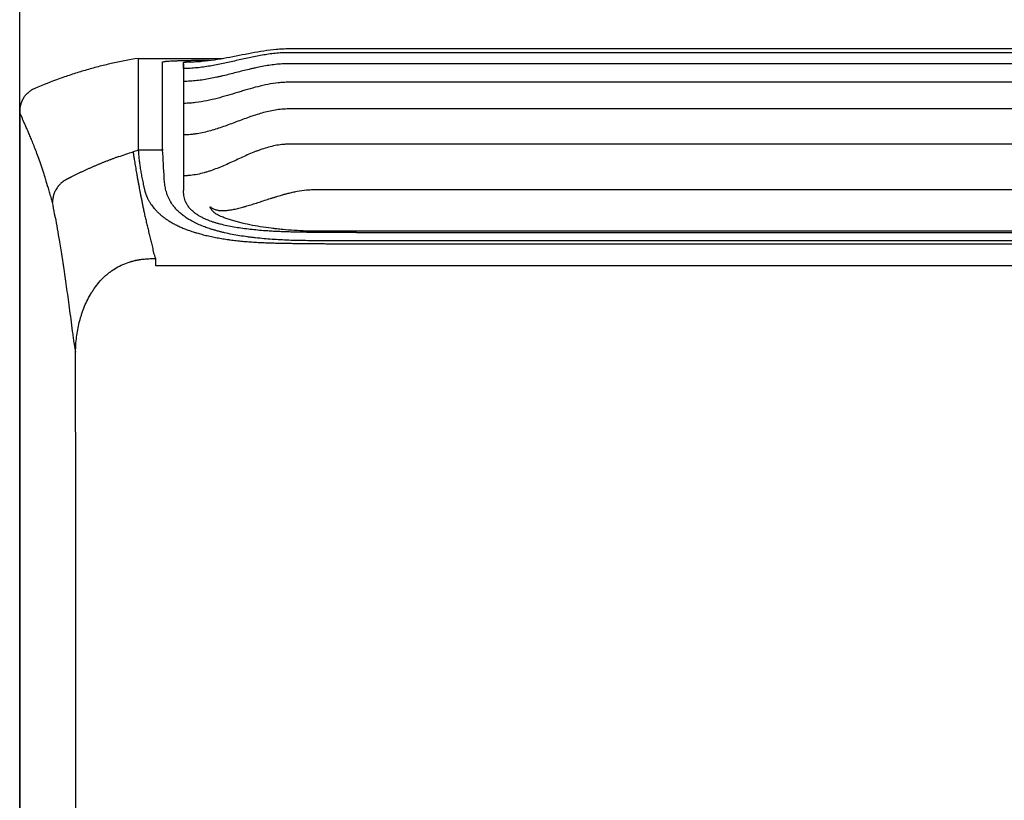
# Model space of a CAD drawing. Header units: inches. Extents: x 67073 to 287261, y -76160 to 48412.
# Tile 47 of 117: x 83776 to 83790, y -42158 to -42147. Entities that reach past the tile are written whole.
import ezdxf

# ---------------------------------------------------------------- set-up
doc = ezdxf.new("R2010")
doc.units = ezdxf.units.IN
doc.header["$MEASUREMENT"] = 0
doc.layers.add('DVM_INDOOR', color=7, linetype='Continuous')
doc.layers.add('DVM_USER', color=7, linetype='Continuous')

# ---------------------------------------------------------------- blocks, each defined once
blk = doc.blocks.new('RAC_ID_WM_AIRISE_WF_820x299x215_WF_F')
at = {"layer": 'DVM_INDOOR', "color": 0}
for p, q in [((-357.01, 0), (357.01, 0)), ((-386.68, -1.92), (-370.1, -1.92)), ((-386.68, -1.92), (-386.66, -20.02)), ((357.01, -0.8), (-357.06, -0.8)), ((-377.73, -3.01), (-377.73, -27.95)), ((357.01, -2.97), (-357.01, -2.97)), ((357.01, -6.63), (-357.01, -6.63)), ((357.01, -11.88), (-357.01, -11.88)), ((357.01, -18.82), (-357.01, -18.82)), ((-381.86, -20.02), (-384.29, -20.02)), ((-381.86, -19.77), (-381.86, -20.06)), ((-348.21, -27.72), (350.37, -27.72)), ((0, -36), (-353.63, -35.92)), ((353.22, -37.82), (-352.05, -37.82)), ((383.19, -42.79), (-383.2, -42.79)), ((-399.36, -57.89), (-398.99, -59.76))]:
    blk.add_line(p, q, dxfattribs=at)
for points, knots in [([(-386.68, -1.92), (-388.48, -2.21), (-390.23, -2.55), (-392.39, -3.04), (-392.83, -3.14), (-393.69, -3.35), (-394.12, -3.46), (-395.4, -3.79), (-396.25, -4.03), (-397.95, -4.53), (-398.79, -4.79), (-400.05, -5.19), (-400.46, -5.33), (-401.3, -5.62), (-401.71, -5.76), (-403.78, -6.51), (-405.4, -7.15), (-407.01, -7.83)], [0, 0, 0, 0, 0.25, 0.25, 0.3125, 0.3125, 0.375, 0.375, 0.5, 0.5, 0.625, 0.625, 0.6875, 0.6875, 0.75, 0.75, 1, 1, 1, 1]), ([(-357.06, -0.8), (-357.5, -0.8), (-357.94, -0.81), (-358.82, -0.86), (-359.25, -0.9), (-360.56, -1.03), (-361.42, -1.15), (-364, -1.59), (-365.7, -1.98), (-368.26, -2.56), (-369.11, -2.75), (-370.39, -3.03), (-370.81, -3.11), (-371.67, -3.28), (-372.1, -3.36), (-373.39, -3.58), (-374.25, -3.7), (-375.55, -3.83), (-375.98, -3.86), (-376.85, -3.91), (-377.29, -3.92), (-377.73, -3.92)], [0, 0, 0, 0, 0.0625, 0.0625, 0.125, 0.125, 0.25, 0.25, 0.5, 0.5, 0.625, 0.625, 0.6875, 0.6875, 0.75, 0.75, 0.875, 0.875, 0.9375, 0.9375, 1, 1, 1, 1]), ([(-376.61, -2.59), (-376.19, -2.59), (-375.78, -2.58), (-375.16, -2.55), (-374.95, -2.54), (-374.54, -2.51), (-374.33, -2.5), (-373.3, -2.41), (-372.49, -2.31), (-370.85, -2.06), (-370.04, -1.92), (-368.42, -1.62), (-367.61, -1.46), (-365.99, -1.14), (-365.19, -0.98), (-363.56, -0.67), (-362.75, -0.53), (-361.12, -0.29), (-360.31, -0.19), (-359.08, -0.08), (-358.67, -0.05), (-357.84, -0.01), (-357.43, 0), (-357.01, 0)], [0, 0, 0, 0, 0.0625, 0.0625, 0.09375, 0.09375, 0.125, 0.125, 0.25, 0.25, 0.375, 0.375, 0.5, 0.5, 0.625, 0.625, 0.75, 0.75, 0.875, 0.875, 0.9375, 0.9375, 1, 1, 1, 1]), ([(-381.86, -2.63), (-381.86, -2.62), (-381.84, -2.6), (-381.77, -2.58), (-381.72, -2.57), (-381.58, -2.54), (-381.5, -2.53), (-381.37, -2.51), (-381.33, -2.51), (-381.28, -2.5), (-381.25, -2.5), (-381.24, -2.5), (-381.16, -2.49), (-381.1, -2.49), (-380.89, -2.47), (-380.74, -2.46), (-380.4, -2.44), (-380.22, -2.43), (-379.92, -2.41), (-379.82, -2.41), (-379.66, -2.4), (-379.61, -2.4), (-379.49, -2.39), (-379.44, -2.39), (-379.15, -2.38), (-378.91, -2.37), (-378.41, -2.35), (-378.14, -2.35), (-377.59, -2.33), (-377.3, -2.33), (-376.93, -2.32), (-376.86, -2.32), (-376.74, -2.31), (-376.7, -2.31), (-376.63, -2.31), (-376.43, -2.31), (-376.24, -2.31), (-375.76, -2.3), (-375.44, -2.29), (-374.78, -2.29), (-374.45, -2.28), (-373.93, -2.28), (-373.76, -2.28), (-373.5, -2.27), (-373.41, -2.27), (-373.24, -2.27), (-373.15, -2.27), (-372.84, -2.27), (-372.63, -2.27), (-372.41, -2.27)], [0, 0, 0, 0, 0.068464, 0.068464, 0.136928, 0.136928, 0.205392, 0.205392, 0.222507, 0.231065, 0.231065, 0.239623, 0.239623, 0.273855, 0.273855, 0.342319, 0.342319, 0.410783, 0.410783, 0.445015, 0.445015, 0.462131, 0.462131, 0.479247, 0.479247, 0.547711, 0.547711, 0.616175, 0.616175, 0.684638, 0.684638, 0.701754, 0.701754, 0.710312, 0.710312, 0.71887, 0.753102, 0.753102, 0.821566, 0.821566, 0.89003, 0.89003, 0.924262, 0.924262, 0.941378, 0.941378, 0.958494, 0.958494, 1, 1, 1, 1]), ([(-381.86, -4.52), (-381.86, -4.31), (-381.86, -4.11), (-381.86, -3.74), (-381.86, -3.57), (-381.86, -3.26), (-381.86, -3.12), (-381.86, -2.86), (-381.86, -2.74), (-381.86, -2.63)], [0, 0, 0, 0, 0.25, 0.25, 0.5, 0.5, 0.75, 0.75, 1, 1, 1, 1]), ([(-377.73, -3.01), (-377.73, -3), (-377.73, -2.99), (-377.73, -2.97), (-377.73, -2.95), (-377.73, -2.93), (-377.73, -2.91), (-377.73, -2.89), (-377.73, -2.87), (-377.73, -2.86), (-377.73, -2.84), (-377.73, -2.83), (-377.73, -2.82), (-377.73, -2.81), (-377.73, -2.79), (-377.73, -2.77), (-377.73, -2.75), (-377.73, -2.74), (-377.73, -2.74), (-377.73, -2.73), (-377.73, -2.73), (-377.73, -2.73), (-377.73, -2.73), (-377.72, -2.72), (-377.72, -2.72), (-377.72, -2.72), (-377.71, -2.71), (-377.7, -2.71), (-377.67, -2.7), (-377.63, -2.69), (-377.57, -2.67), (-377.49, -2.66), (-377.43, -2.65), (-377.38, -2.65), (-377.35, -2.65), (-377.32, -2.64), (-377.29, -2.64), (-377.26, -2.64), (-377.23, -2.63), (-377.2, -2.63), (-377.17, -2.63), (-377.13, -2.63), (-377.1, -2.62), (-377.06, -2.62), (-377.02, -2.62), (-376.99, -2.61), (-376.95, -2.61), (-376.92, -2.61), (-376.91, -2.61)], [0, 0, 0, 0, 0.050243, 0.098523, 0.144839, 0.189192, 0.231581, 0.272006, 0.310468, 0.346966, 0.381501, 0.414072, 0.444679, 0.473322, 0.500002, 0.578216, 0.62501, 0.638641, 0.650008, 0.659383, 0.668758, 0.672184, 0.675772, 0.679523, 0.683436, 0.687512, 0.708306, 0.729133, 0.750012, 0.781269, 0.812473, 0.843692, 0.874994, 0.883321, 0.891643, 0.899963, 0.90828, 0.916597, 0.924914, 0.933234, 0.941556, 0.949883, 0.958215, 0.966553, 0.9749, 0.983256, 0.991622, 1, 1, 1, 1]), ([(-357.03, -2.97), (-357.47, -2.97), (-357.91, -2.99), (-358.79, -3.04), (-359.22, -3.08), (-360.53, -3.22), (-361.39, -3.36), (-362.68, -3.6), (-363.11, -3.69), (-363.75, -3.83), (-363.97, -3.88), (-364.4, -3.98), (-364.61, -4.03), (-365.68, -4.28), (-366.53, -4.5), (-368.23, -4.93), (-369.08, -5.15), (-370.15, -5.4), (-370.36, -5.45), (-370.79, -5.55), (-371, -5.6), (-371.65, -5.74), (-372.08, -5.83), (-373.37, -6.07), (-374.23, -6.21), (-375.53, -6.35), (-375.97, -6.39), (-376.63, -6.43), (-376.85, -6.44), (-377.18, -6.45), (-377.29, -6.45), (-377.51, -6.46), (-377.62, -6.46), (-377.73, -6.46)], [0, 0, 0, 0, 0.0625, 0.0625, 0.125, 0.125, 0.25, 0.25, 0.3125, 0.3125, 0.34375, 0.34375, 0.375, 0.375, 0.5, 0.5, 0.625, 0.625, 0.65625, 0.65625, 0.6875, 0.6875, 0.75, 0.75, 0.875, 0.875, 0.9375, 0.9375, 0.96875, 0.96875, 0.984375, 0.984375, 1, 1, 1, 1]), ([(-376.87, -2.61), (-376.86, -2.61), (-376.85, -2.61), (-376.83, -2.61), (-376.79, -2.6), (-376.72, -2.6), (-376.65, -2.6), (-376.61, -2.59)], [0, 0, 0, 0, 0.125, 0.125, 0.25, 0.5, 1, 1, 1, 1]), ([(-381.86, -19.77), (-381.86, -18.78), (-381.86, -17.35), (-381.86, -15.81), (-381.86, -15.18), (-381.86, -14.76), (-381.86, -14.55), (-381.86, -13.53), (-381.86, -12.38), (-381.86, -11.15), (-381.86, -10.65), (-381.86, -10.33), (-381.86, -10.16), (-381.86, -8.74), (-381.86, -7.65), (-381.86, -6.62), (-381.86, -6.51), (-381.86, -6.29), (-381.86, -5.98), (-381.86, -5.3), (-381.86, -4.81), (-381.86, -4.53)], [0, 0, 0, 0, 0.125, 0.1875, 0.21875, 0.21875, 0.25, 0.25, 0.375, 0.4375, 0.46875, 0.46875, 0.5, 0.5, 0.75, 0.75, 0.78125, 0.78125, 0.8125, 0.875, 1, 1, 1, 1]), ([(-357.01, -6.63), (-357.01, -6.63), (-357.02, -6.63), (-357.02, -6.63), (-357.03, -6.63), (-357.05, -6.63), (-357.09, -6.63), (-357.16, -6.63), (-357.32, -6.63), (-357.62, -6.63), (-357.88, -6.65), (-358.4, -6.68), (-358.75, -6.7), (-359.77, -6.81), (-360.45, -6.92), (-361.8, -7.18), (-362.48, -7.33), (-363.81, -7.66), (-364.48, -7.85), (-365.48, -8.14), (-365.81, -8.24), (-366.47, -8.44), (-366.8, -8.54), (-367.79, -8.84), (-368.45, -9.04), (-369.78, -9.43), (-370.45, -9.62), (-371.79, -9.97), (-372.46, -10.13), (-373.14, -10.27)], [0, 0, 0, 0, 0.000488, 0.000488, 0.000977, 0.001953, 0.003906, 0.007812, 0.015625, 0.03125, 0.0625, 0.0625, 0.125, 0.125, 0.25, 0.25, 0.375, 0.375, 0.5, 0.5, 0.5625, 0.5625, 0.625, 0.625, 0.75, 0.75, 0.875, 0.875, 1, 1, 1, 1]), ([(-409.15, -9.57), (-409.16, -9.58), (-409.17, -9.59), (-409.19, -9.62), (-409.21, -9.65), (-409.23, -9.68), (-409.24, -9.7), (-409.26, -9.73), (-409.28, -9.76), (-409.29, -9.79), (-409.31, -9.81), (-409.33, -9.84), (-409.34, -9.87), (-409.36, -9.9), (-409.38, -9.93), (-409.39, -9.96), (-409.41, -9.99), (-409.42, -10.02), (-409.44, -10.05), (-409.45, -10.08), (-409.47, -10.1), (-409.48, -10.13), (-409.5, -10.16), (-409.51, -10.2), (-409.53, -10.23), (-409.54, -10.26), (-409.55, -10.29), (-409.57, -10.32), (-409.58, -10.35), (-409.6, -10.38), (-409.61, -10.41), (-409.62, -10.44), (-409.63, -10.47), (-409.65, -10.5), (-409.66, -10.54), (-409.67, -10.57), (-409.68, -10.6), (-409.7, -10.63), (-409.71, -10.67), (-409.72, -10.7), (-409.73, -10.73), (-409.74, -10.76), (-409.75, -10.8), (-409.76, -10.83), (-409.77, -10.86), (-409.78, -10.89), (-409.79, -10.93), (-409.8, -10.96), (-409.81, -11), (-409.82, -11.03), (-409.83, -11.06), (-409.84, -11.1), (-409.85, -11.13), (-409.86, -11.17), (-409.87, -11.2), (-409.87, -11.23), (-409.88, -11.27), (-409.89, -11.3), (-409.9, -11.34), (-409.9, -11.37), (-409.91, -11.41), (-409.92, -11.44), (-409.92, -11.48), (-409.93, -11.51), (-409.94, -11.55), (-409.94, -11.58), (-409.95, -11.62), (-409.95, -11.66), (-409.96, -11.69), (-409.96, -11.73), (-409.97, -11.76), (-409.97, -11.8), (-409.97, -11.84), (-409.98, -11.87), (-409.98, -11.91), (-409.98, -11.94), (-409.99, -11.98), (-409.99, -12.02), (-409.99, -12.05), (-409.99, -12.09), (-410, -12.13), (-410, -12.16), (-410, -12.2), (-410, -12.24), (-410, -12.27), (-410, -12.31), (-410, -12.34), (-410, -12.35)], [0, 0, 0, 0, 0.010934, 0.021887, 0.032861, 0.043854, 0.054867, 0.065899, 0.076952, 0.088024, 0.099116, 0.110228, 0.12136, 0.132511, 0.143682, 0.154873, 0.166084, 0.177315, 0.188565, 0.199835, 0.211125, 0.222435, 0.233764, 0.245114, 0.256483, 0.267872, 0.27928, 0.290709, 0.302157, 0.313625, 0.325113, 0.33662, 0.348148, 0.359695, 0.371262, 0.382848, 0.394455, 0.406081, 0.417727, 0.429393, 0.441079, 0.452784, 0.464509, 0.476254, 0.488019, 0.499803, 0.511608, 0.523432, 0.535276, 0.547139, 0.559023, 0.570926, 0.582849, 0.594792, 0.606754, 0.618737, 0.630739, 0.642761, 0.654803, 0.666864, 0.678945, 0.691046, 0.703167, 0.715308, 0.727468, 0.739648, 0.751848, 0.764068, 0.776307, 0.788567, 0.800846, 0.813145, 0.825463, 0.837802, 0.85016, 0.862538, 0.874935, 0.887353, 0.89979, 0.912247, 0.924724, 0.93722, 0.949737, 0.962273, 0.974829, 0.987405, 1, 1, 1, 1]), ([(-407.01, -7.83), (-407.23, -7.93), (-407.45, -8.04), (-407.85, -8.28), (-408.04, -8.42), (-408.27, -8.6), (-408.31, -8.64), (-408.4, -8.72), (-408.44, -8.76), (-408.57, -8.88), (-408.65, -8.96), (-408.89, -9.21), (-409.03, -9.38), (-409.16, -9.57)], [0, 0, 0, 0, 0.25, 0.25, 0.5, 0.5, 0.5625, 0.5625, 0.625, 0.625, 0.75, 0.75, 1, 1, 1, 1]), ([(-373.14, -10.27), (-373.87, -10.42), (-374.62, -10.55), (-375.74, -10.68), (-376.11, -10.72), (-376.86, -10.77), (-377.24, -10.78), (-377.62, -10.79)], [0, 0, 0, 0, 0.5, 0.5, 0.75, 0.75, 1, 1, 1, 1]), ([(-403.54, -30.31), (-403.63, -29.99), (-403.65, -29.9), (-403.7, -29.72), (-403.78, -29.45), (-403.96, -28.83), (-404.11, -28.32), (-404.4, -27.32), (-404.69, -26.36), (-404.97, -25.47), (-405.11, -25.03), (-405.16, -24.89), (-405.25, -24.6), (-405.29, -24.46), (-405.52, -23.77), (-405.69, -23.25), (-406.21, -21.74), (-406.53, -20.84), (-407.14, -19.22), (-407.43, -18.5), (-407.77, -17.68), (-407.83, -17.52), (-407.96, -17.22), (-408.02, -17.07), (-408.21, -16.63), (-408.33, -16.35), (-408.5, -15.96), (-408.56, -15.83), (-408.67, -15.58), (-408.72, -15.46), (-408.88, -15.1), (-408.98, -14.88), (-409.18, -14.44), (-409.27, -14.23), (-409.44, -13.83), (-409.52, -13.63), (-409.75, -13.06), (-409.89, -12.7), (-410, -12.35)], [0, 0, 0, 0, 0.007812, 0.007812, 0.015625, 0.03125, 0.0625, 0.0625, 0.125, 0.15625, 0.15625, 0.171875, 0.171875, 0.1875, 0.1875, 0.25, 0.25, 0.375, 0.375, 0.5, 0.5, 0.53125, 0.53125, 0.5625, 0.5625, 0.625, 0.625, 0.65625, 0.65625, 0.6875, 0.6875, 0.75, 0.75, 0.8125, 0.8125, 0.875, 0.875, 1, 1, 1, 1]), ([(-357.01, -11.88), (-357.47, -11.88), (-357.92, -11.9), (-358.82, -11.98), (-359.26, -12.04), (-360.14, -12.18), (-360.58, -12.27), (-361.45, -12.46), (-361.88, -12.57), (-363.16, -12.93), (-364.01, -13.21), (-365.69, -13.8), (-366.52, -14.12), (-368.2, -14.75), (-369.03, -15.06), (-370.72, -15.65), (-371.57, -15.93), (-372.85, -16.29), (-373.28, -16.4), (-374.15, -16.59), (-374.59, -16.68), (-375.26, -16.79), (-375.48, -16.82), (-375.81, -16.86), (-375.93, -16.87), (-376.15, -16.9), (-376.26, -16.91), (-376.6, -16.94), (-376.82, -16.95), (-377.16, -16.97), (-377.27, -16.97), (-377.5, -16.98), (-377.61, -16.98), (-377.73, -16.98)], [0, 0, 0, 0, 0.0625, 0.0625, 0.125, 0.125, 0.1875, 0.1875, 0.25, 0.25, 0.375, 0.375, 0.5, 0.5, 0.625, 0.625, 0.75, 0.75, 0.8125, 0.8125, 0.875, 0.875, 0.90625, 0.90625, 0.921875, 0.921875, 0.9375, 0.9375, 0.96875, 0.96875, 0.984375, 0.984375, 1, 1, 1, 1]), ([(-357.01, -18.82), (-357.01, -18.82), (-357.02, -18.82), (-357.02, -18.82), (-357.02, -18.82), (-357.04, -18.82), (-357.06, -18.82), (-357.11, -18.82), (-357.21, -18.83), (-357.41, -18.83), (-357.58, -18.84), (-357.93, -18.86), (-358.15, -18.87), (-358.83, -18.95), (-359.27, -19.02), (-360.16, -19.19), (-360.6, -19.3), (-361.47, -19.53), (-361.9, -19.67), (-362.55, -19.89), (-362.76, -19.96), (-363.19, -20.12), (-363.83, -20.37), (-364.46, -20.63), (-365.71, -21.17), (-366.53, -21.55), (-368.19, -22.32), (-369.01, -22.7), (-370.68, -23.42), (-371.53, -23.76), (-372.61, -24.12), (-372.82, -24.19), (-373.15, -24.29), (-373.26, -24.33), (-373.48, -24.39), (-374.02, -24.54), (-374.58, -24.67), (-375.47, -24.85), (-375.91, -24.92), (-376.59, -24.99), (-376.81, -25.01), (-377.27, -25.03), (-377.5, -25.04), (-377.73, -25.04)], [0, 0, 0, 0, 0.000244, 0.000244, 0.000488, 0.000977, 0.001953, 0.003906, 0.007812, 0.015625, 0.03125, 0.03125, 0.0625, 0.0625, 0.125, 0.125, 0.1875, 0.1875, 0.25, 0.25, 0.28125, 0.28125, 0.3125, 0.375, 0.375, 0.5, 0.5, 0.625, 0.625, 0.75, 0.75, 0.78125, 0.78125, 0.796875, 0.796875, 0.8125, 0.875, 0.875, 0.9375, 0.9375, 0.96875, 0.96875, 1, 1, 1, 1]), ([(-390.51, -21.27), (-390.6, -21.31), (-390.78, -21.37), (-391.05, -21.47), (-391.32, -21.57), (-391.59, -21.67), (-391.86, -21.77), (-392.13, -21.87), (-392.4, -21.97), (-392.67, -22.08), (-392.94, -22.18), (-393.21, -22.29), (-393.48, -22.4), (-393.74, -22.5), (-394.01, -22.61), (-394.28, -22.72), (-394.55, -22.83), (-394.81, -22.94), (-395.08, -23.06), (-395.34, -23.17), (-395.61, -23.28), (-395.87, -23.4), (-396.14, -23.52), (-396.4, -23.63), (-396.66, -23.75), (-396.93, -23.87), (-397.19, -23.99), (-397.45, -24.11), (-397.71, -24.24), (-397.97, -24.36), (-398.23, -24.48), (-398.49, -24.61), (-398.75, -24.74), (-399.01, -24.86), (-399.27, -24.99), (-399.53, -25.12), (-399.72, -25.22), (-399.85, -25.29), (-399.91, -25.32), (-399.98, -25.36), (-400.04, -25.39), (-400.11, -25.42), (-400.17, -25.45), (-400.23, -25.49), (-400.29, -25.52), (-400.35, -25.55), (-400.41, -25.58), (-400.47, -25.61), (-400.52, -25.64), (-400.56, -25.66), (-400.59, -25.67), (-400.61, -25.69), (-400.64, -25.7), (-400.67, -25.72), (-400.7, -25.73), (-400.74, -25.75), (-400.77, -25.77), (-400.8, -25.79), (-400.83, -25.8), (-400.87, -25.82), (-400.9, -25.84), (-400.95, -25.87), (-401, -25.9), (-401.06, -25.93), (-401.12, -25.97), (-401.19, -26.01), (-401.35, -26.12), (-401.59, -26.28), (-401.86, -26.51), (-402.07, -26.72), (-402.23, -26.9), (-402.35, -27.03), (-402.43, -27.13), (-402.53, -27.25), (-402.68, -27.46), (-402.9, -27.82), (-403.16, -28.34), (-403.31, -28.78), (-403.39, -29.08), (-403.41, -29.17), (-403.43, -29.25), (-403.45, -29.33), (-403.46, -29.41), (-403.47, -29.49), (-403.48, -29.56), (-403.5, -29.64), (-403.5, -29.7), (-403.51, -29.77), (-403.52, -29.83), (-403.52, -29.9), (-403.53, -29.95), (-403.53, -30.01), (-403.53, -30.06), (-403.54, -30.11), (-403.54, -30.16), (-403.54, -30.2), (-403.54, -30.24), (-403.54, -30.28), (-403.54, -30.3), (-403.54, -30.31)], [0, 0, 0, 0, 0.017159, 0.034318, 0.051478, 0.068638, 0.085798, 0.102958, 0.120119, 0.13728, 0.154441, 0.171602, 0.188764, 0.205925, 0.223087, 0.240249, 0.257411, 0.274573, 0.291736, 0.308899, 0.326062, 0.343225, 0.360388, 0.377551, 0.394715, 0.411878, 0.429042, 0.446205, 0.463369, 0.480533, 0.497697, 0.51486, 0.532024, 0.549187, 0.56635, 0.583512, 0.600674, 0.605117, 0.609511, 0.613855, 0.618149, 0.622394, 0.626589, 0.630735, 0.634831, 0.638878, 0.642875, 0.646823, 0.650721, 0.652586, 0.654491, 0.656437, 0.658423, 0.660449, 0.662515, 0.664622, 0.666769, 0.668957, 0.671185, 0.673454, 0.675763, 0.679015, 0.68264, 0.686639, 0.691011, 0.695758, 0.700879, 0.725492, 0.746655, 0.764356, 0.778595, 0.789371, 0.796685, 0.800538, 0.817103, 0.842585, 0.876974, 0.920257, 0.925767, 0.931106, 0.936273, 0.941269, 0.946093, 0.950746, 0.955228, 0.959539, 0.963679, 0.967647, 0.971445, 0.975071, 0.978526, 0.981809, 0.984922, 0.987863, 0.990633, 0.993231, 0.995659, 0.997915, 1, 1, 1, 1]), ([(-387.67, -20.32), (-387.64, -20.57), (-387.6, -20.81), (-387.53, -21.31), (-387.49, -21.56), (-387.45, -21.81)], [0, 0, 0, 0, 0.5, 0.5, 1, 1, 1, 1]), ([(-386.66, -20.02), (-386.63, -20.33), (-386.61, -20.63), (-386.57, -21.1), (-386.56, -21.26), (-386.53, -21.57), (-386.51, -21.73), (-386.47, -22.05), (-386.45, -22.21), (-386.41, -22.54), (-386.39, -22.7), (-386.34, -23.03), (-386.32, -23.19), (-386.27, -23.52), (-386.25, -23.69), (-386.19, -24.03), (-386.16, -24.19), (-386.1, -24.53), (-386.07, -24.7), (-386.01, -25.05), (-385.97, -25.22), (-385.9, -25.57), (-385.87, -25.74), (-385.79, -26.1), (-385.76, -26.27), (-385.68, -26.63), (-385.64, -26.81), (-385.57, -27.08), (-385.53, -27.26), (-385.47, -27.53), (-385.4, -27.8), (-385.36, -27.98), (-385.33, -28.08)], [0, 0, 0, 0, 0.125, 0.125, 0.1875, 0.1875, 0.25, 0.25, 0.3125, 0.3125, 0.375, 0.375, 0.4375, 0.4375, 0.5, 0.5, 0.5625, 0.5625, 0.625, 0.625, 0.6875, 0.6875, 0.75, 0.75, 0.8125, 0.8125, 0.875, 0.875, 0.90625, 0.9375, 0.96875, 1, 1, 1, 1]), ([(-387.45, -21.81), (-387.42, -22), (-387.39, -22.2), (-387.33, -22.58), (-387.29, -22.78), (-387.2, -23.36), (-387.13, -23.76), (-387.02, -24.37), (-386.99, -24.58), (-386.91, -24.99), (-386.88, -25.2), (-386.8, -25.62), (-386.76, -25.83), (-386.68, -26.26), (-386.64, -26.47), (-386.56, -26.91), (-386.52, -27.13), (-386.44, -27.57), (-386.39, -27.79), (-386.31, -28.24), (-386.26, -28.46), (-386.2, -28.8), (-386.17, -28.92), (-386.13, -29.15), (-386.11, -29.27), (-386.04, -29.62), (-385.99, -29.86), (-385.9, -30.33), (-385.85, -30.57), (-385.78, -30.94), (-385.75, -31.06), (-385.71, -31.3), (-385.68, -31.42), (-385.61, -31.79), (-385.56, -32.04), (-385.51, -32.29)], [0, 0, 0, 0, 0.0625, 0.0625, 0.125, 0.125, 0.25, 0.25, 0.3125, 0.3125, 0.375, 0.375, 0.4375, 0.4375, 0.5, 0.5, 0.5625, 0.5625, 0.625, 0.625, 0.6875, 0.6875, 0.71875, 0.71875, 0.75, 0.75, 0.8125, 0.8125, 0.875, 0.875, 0.90625, 0.90625, 0.9375, 0.9375, 1, 1, 1, 1]), ([(-372.65, -35.43), (-372.96, -35.33), (-373.27, -35.22), (-373.94, -34.97), (-374.31, -34.82), (-374.84, -34.59), (-375.19, -34.43), (-375.52, -34.27), (-375.84, -34.1), (-376, -34.02), (-376.3, -33.85), (-376.45, -33.77), (-376.63, -33.66), (-376.67, -33.64), (-376.74, -33.59), (-376.85, -33.53), (-377.09, -33.38), (-377.29, -33.24), (-377.67, -32.98), (-377.91, -32.8), (-378.35, -32.44), (-378.56, -32.26), (-378.85, -31.98), (-378.94, -31.89), (-379.12, -31.71), (-379.29, -31.52), (-379.49, -31.29), (-379.6, -31.15), (-379.67, -31.06), (-379.71, -31.01), (-380.03, -30.59), (-380.26, -30.22), (-380.56, -29.67), (-380.65, -29.49), (-380.81, -29.12), (-380.88, -28.94), (-381.08, -28.4), (-381.19, -28.04), (-381.31, -27.5), (-381.34, -27.32), (-381.4, -26.97), (-381.43, -26.79), (-381.5, -26.26), (-381.53, -25.92), (-381.55, -25.57)], [0, 0, 0, 0, 0.040358, 0.040358, 0.093672, 0.093672, 0.120328, 0.146985, 0.146985, 0.173642, 0.173642, 0.200299, 0.200299, 0.206963, 0.206963, 0.213627, 0.226955, 0.253612, 0.253612, 0.306925, 0.306925, 0.360239, 0.360239, 0.386896, 0.386896, 0.413552, 0.440209, 0.453537, 0.453537, 0.466866, 0.466866, 0.573493, 0.573493, 0.626806, 0.626806, 0.680119, 0.680119, 0.786746, 0.786746, 0.84006, 0.84006, 0.893373, 0.893373, 1, 1, 1, 1]), ([(-385.33, -28.08), (-385.3, -28.21), (-385.26, -28.35), (-385.17, -28.62), (-385.08, -28.9), (-384.96, -29.17), (-384.87, -29.38), (-384.84, -29.45), (-384.77, -29.59), (-384.73, -29.66), (-384.66, -29.8), (-384.63, -29.87), (-384.55, -30.01), (-384.51, -30.08), (-384.43, -30.22), (-384.39, -30.29), (-384.3, -30.42), (-384.26, -30.49), (-384.03, -30.84), (-383.81, -31.12), (-383.46, -31.53), (-383.34, -31.67), (-383.15, -31.87), (-383.08, -31.94), (-382.95, -32.08), (-382.88, -32.15), (-382.74, -32.29), (-382.67, -32.35), (-382.52, -32.49), (-382.45, -32.56), (-382.29, -32.69), (-382.21, -32.76), (-382.05, -32.9), (-381.97, -32.96), (-381.8, -33.1), (-381.71, -33.17), (-381.53, -33.3), (-381.44, -33.37), (-381.25, -33.5), (-381.16, -33.57), (-380.96, -33.7), (-380.86, -33.77), (-380.66, -33.9), (-380.56, -33.96), (-380.4, -34.06), (-380.34, -34.09), (-380.23, -34.16), (-380.18, -34.19), (-380.01, -34.29), (-379.9, -34.35), (-379.66, -34.48), (-379.55, -34.55), (-379.18, -34.73), (-378.94, -34.86), (-378.55, -35.04), (-378.42, -35.1), (-378.15, -35.21), (-378.01, -35.27), (-377.74, -35.39), (-377.6, -35.44), (-377.31, -35.56), (-377.17, -35.61), (-376.73, -35.78), (-376.42, -35.88), (-375.95, -36.04), (-375.79, -36.09), (-375.55, -36.17), (-375.47, -36.19), (-375.3, -36.24), (-375.22, -36.26), (-374.97, -36.34), (-374.8, -36.39), (-374.47, -36.48), (-374.3, -36.52), (-373.78, -36.66), (-373.43, -36.75), (-372.72, -36.91), (-372.36, -36.99), (-371.62, -37.14), (-371.25, -37.21), (-370.68, -37.31), (-370.49, -37.34), (-370.11, -37.41), (-369.72, -37.47), (-369.33, -37.53), (-369.04, -37.57), (-368.94, -37.59), (-368.74, -37.62), (-368.64, -37.63), (-368.15, -37.7), (-367.75, -37.75), (-366.95, -37.84), (-366.55, -37.89), (-365.94, -37.95), (-365.74, -37.96), (-365.33, -38), (-365.12, -38.02), (-364.51, -38.06), (-364.1, -38.09), (-363.27, -38.14), (-362.85, -38.16), (-362.43, -38.18)], [0, 0, 0, 0, 0.03125, 0.03125, 0.0625, 0.09375, 0.09375, 0.109375, 0.109375, 0.125, 0.125, 0.140625, 0.140625, 0.15625, 0.15625, 0.171875, 0.171875, 0.1875, 0.1875, 0.25, 0.25, 0.28125, 0.28125, 0.296875, 0.296875, 0.3125, 0.3125, 0.328125, 0.328125, 0.34375, 0.34375, 0.359375, 0.359375, 0.375, 0.375, 0.390625, 0.390625, 0.40625, 0.40625, 0.421875, 0.421875, 0.4375, 0.4375, 0.453125, 0.453125, 0.460938, 0.460938, 0.46875, 0.46875, 0.484375, 0.484375, 0.5, 0.5, 0.53125, 0.53125, 0.546875, 0.546875, 0.5625, 0.5625, 0.578125, 0.578125, 0.59375, 0.59375, 0.625, 0.625, 0.640625, 0.640625, 0.648438, 0.648438, 0.65625, 0.65625, 0.671875, 0.671875, 0.6875, 0.6875, 0.71875, 0.71875, 0.75, 0.75, 0.78125, 0.78125, 0.796875, 0.796875, 0.8125, 0.828125, 0.828125, 0.835938, 0.835938, 0.84375, 0.84375, 0.875, 0.875, 0.90625, 0.90625, 0.921875, 0.921875, 0.9375, 0.9375, 0.96875, 0.96875, 1, 1, 1, 1]), ([(-343.72, -36.18), (-344.62, -36.18), (-346.14, -36.18), (-348.05, -36.18), (-349.2, -36.18), (-349.88, -36.18), (-350.32, -36.18), (-350.74, -36.18), (-351.08, -36.18), (-351.38, -36.18), (-351.64, -36.18), (-351.91, -36.18), (-352.17, -36.18), (-352.42, -36.18), (-352.66, -36.18), (-352.89, -36.18), (-353.11, -36.18), (-353.32, -36.18), (-353.53, -36.17), (-353.75, -36.17), (-353.97, -36.17), (-354.2, -36.17), (-354.61, -36.16), (-355.19, -36.15), (-356.14, -36.13), (-357.24, -36.1), (-358.5, -36.06), (-359.71, -36), (-360.88, -35.93), (-362.15, -35.84), (-363.52, -35.72), (-365, -35.56), (-366.43, -35.38), (-367.84, -35.15), (-369.19, -34.89), (-370.27, -34.64), (-371.08, -34.42), (-371.67, -34.24), (-372.23, -34.05), (-372.82, -33.84), (-373.43, -33.58), (-374.04, -33.29), (-374.59, -32.99), (-375.09, -32.68), (-375.55, -32.35), (-375.92, -32.04), (-376.23, -31.75), (-376.49, -31.47), (-376.72, -31.19), (-376.93, -30.9), (-377.11, -30.6), (-377.27, -30.29), (-377.43, -29.91), (-377.58, -29.47), (-377.66, -29.04), (-377.7, -28.7), (-377.72, -28.5), (-377.72, -28.33), (-377.73, -28.23), (-377.73, -28.15), (-377.73, -28.06), (-377.73, -27.99), (-377.73, -27.95)], [0, 0, 0, 0, 0.054634, 0.09368, 0.117139, 0.12501, 0.135328, 0.143977, 0.150955, 0.156263, 0.161981, 0.167496, 0.172806, 0.177913, 0.182816, 0.187515, 0.191786, 0.196121, 0.200521, 0.204985, 0.209515, 0.214109, 0.218768, 0.234641, 0.250021, 0.276705, 0.302529, 0.32751, 0.351669, 0.375027, 0.406982, 0.437525, 0.469414, 0.50002, 0.531872, 0.562505, 0.578311, 0.593969, 0.609519, 0.625002, 0.645762, 0.666664, 0.686893, 0.707473, 0.728481, 0.74999, 0.766484, 0.783395, 0.800746, 0.818561, 0.836861, 0.855667, 0.874995, 0.905597, 0.937494, 0.953076, 0.968747, 0.976023, 0.984374, 0.986873, 0.992082, 1, 1, 1, 1]), ([(-372.51, -31.14), (-372.51, -31.14), (-372.51, -31.14), (-372.51, -31.15), (-372.5, -31.15), (-372.5, -31.16), (-372.49, -31.16), (-372.47, -31.17), (-372.44, -31.2), (-372.37, -31.25), (-372.22, -31.36), (-372.08, -31.44), (-371.89, -31.54), (-371.79, -31.58), (-371.59, -31.66), (-371.48, -31.7), (-371.26, -31.76), (-371.14, -31.79), (-370.96, -31.82), (-370.9, -31.83), (-370.81, -31.85), (-370.78, -31.85), (-370.72, -31.86), (-370.68, -31.86), (-370.4, -31.89), (-370.13, -31.9), (-369.58, -31.89), (-369.29, -31.87), (-368.69, -31.8), (-368.38, -31.75), (-367.98, -31.68), (-367.9, -31.66), (-367.74, -31.63), (-367.49, -31.58), (-367.25, -31.52), (-366.75, -31.4), (-366.41, -31.31), (-365.98, -31.19), (-365.89, -31.17), (-365.72, -31.12), (-365.46, -31.04), (-365.19, -30.96), (-364.67, -30.8), (-364.31, -30.69), (-363.59, -30.47), (-363.23, -30.35), (-362.5, -30.11), (-362.14, -29.99), (-361.39, -29.75), (-361.02, -29.63), (-360.45, -29.45), (-360.26, -29.39), (-359.98, -29.3), (-359.88, -29.27), (-359.69, -29.21), (-359.6, -29.19), (-359.12, -29.04), (-358.73, -28.92), (-358.25, -28.78), (-358.15, -28.75), (-357.95, -28.7), (-357.86, -28.67), (-357.56, -28.59), (-357.37, -28.54), (-357.17, -28.49)], [0, 0, 0, 0, 0.000488, 0.000488, 0.000977, 0.001953, 0.003906, 0.003906, 0.007813, 0.015625, 0.03125, 0.0625, 0.0625, 0.09375, 0.09375, 0.125, 0.125, 0.15625, 0.15625, 0.171875, 0.171875, 0.179688, 0.179688, 0.1875, 0.1875, 0.25, 0.25, 0.3125, 0.3125, 0.375, 0.375, 0.390625, 0.390625, 0.40625, 0.4375, 0.4375, 0.5, 0.5, 0.515625, 0.515625, 0.53125, 0.5625, 0.5625, 0.625, 0.625, 0.6875, 0.6875, 0.75, 0.75, 0.8125, 0.8125, 0.84375, 0.84375, 0.859375, 0.859375, 0.875, 0.875, 0.9375, 0.9375, 0.953125, 0.953125, 0.96875, 0.96875, 1, 1, 1, 1]), ([(-357.17, -28.49), (-357.02, -28.45), (-356.87, -28.41), (-356.58, -28.34), (-356.43, -28.3), (-355.98, -28.2), (-355.68, -28.14), (-354.77, -27.98), (-354.16, -27.89), (-353.54, -27.83)], [0, 0, 0, 0, 0.125, 0.125, 0.25, 0.25, 0.5, 0.5, 1, 1, 1, 1]), ([(-353.54, -27.83), (-353.11, -27.79), (-352.68, -27.76), (-352.02, -27.73), (-351.69, -27.72), (-351.37, -27.72), (-351.15, -27.71), (-351.04, -27.71), (-350.93, -27.72)], [0, 0, 0, 0, 0.5, 0.5, 0.75, 0.875, 0.875, 1, 1, 1, 1]), ([(-350.93, -27.72), (-350.84, -27.72), (-350.74, -27.72), (-350.56, -27.72), (-350.46, -27.72), (-350.37, -27.72)], [0, 0, 0, 0, 0.5, 0.5, 1, 1, 1, 1]), ([(-350.37, -27.72), (-350.33, -27.72), (-350.29, -27.72), (-350.25, -27.72), (-350.25, -27.72), (-350.25, -27.72)], [0, 0, 0, 0, 0.999496, 0.999496, 1, 1, 1, 1]), ([(-350.25, -27.72), (-350.08, -27.72), (-349.91, -27.72), (-349.57, -27.72), (-349.4, -27.72), (-348.89, -27.72), (-348.55, -27.72), (-348.21, -27.72)], [0, 0, 0, 0, 0.25, 0.25, 0.5, 0.5, 1, 1, 1, 1]), ([(-403.01, -33.19), (-403.04, -32.98), (-403.23, -31.97), (-403.4, -31.03), (-403.54, -30.31)], [0, 0, 0, 0, 0.211741, 1, 1, 1, 1]), ([(-385.51, -32.29), (-385.47, -32.44), (-385.44, -32.6), (-385.36, -32.9), (-385.33, -33.06), (-385.25, -33.36), (-385.22, -33.52), (-385.14, -33.83), (-385.11, -33.99), (-385.03, -34.31), (-384.99, -34.46), (-384.92, -34.78), (-384.88, -34.94), (-384.76, -35.42), (-384.69, -35.74), (-384.53, -36.39), (-384.45, -36.72), (-384.33, -37.22), (-384.25, -37.56), (-384.17, -37.9), (-384.09, -38.25), (-384.05, -38.42), (-383.96, -38.77), (-383.92, -38.95), (-383.84, -39.3), (-383.8, -39.48), (-383.74, -39.75), (-383.72, -39.84), (-383.67, -40.02), (-383.65, -40.1), (-383.63, -40.19)], [0, 0, 0, 0, 0.0625, 0.0625, 0.125, 0.125, 0.1875, 0.1875, 0.25, 0.25, 0.3125, 0.3125, 0.375, 0.375, 0.5, 0.5, 0.625, 0.625, 0.6875, 0.75, 0.75, 0.8125, 0.8125, 0.875, 0.875, 0.9375, 0.9375, 0.96875, 0.96875, 1, 1, 1, 1]), ([(-370.17, -33.14), (-370.35, -33.07), (-370.51, -33), (-370.82, -32.85), (-370.97, -32.77), (-371.24, -32.62), (-371.36, -32.54), (-371.54, -32.41), (-371.59, -32.37), (-371.67, -32.31), (-371.7, -32.29), (-371.75, -32.25), (-371.87, -32.14), (-371.98, -32.03), (-372.09, -31.9), (-372.13, -31.86), (-372.18, -31.79), (-372.19, -31.77), (-372.23, -31.72), (-372.24, -31.7), (-372.31, -31.59), (-372.36, -31.5), (-372.43, -31.37), (-372.45, -31.32), (-372.47, -31.27), (-372.47, -31.26), (-372.48, -31.23), (-372.49, -31.22), (-372.49, -31.21), (-372.5, -31.2), (-372.5, -31.19), (-372.5, -31.18), (-372.51, -31.17), (-372.51, -31.17), (-372.52, -31.16), (-372.52, -31.15), (-372.53, -31.14)], [0, 0, 0, 0, 0.125, 0.125, 0.25, 0.25, 0.375, 0.375, 0.4375, 0.4375, 0.46875, 0.46875, 0.5, 0.625, 0.625, 0.6875, 0.6875, 0.71875, 0.71875, 0.75, 0.75, 0.875, 0.875, 0.9375, 0.9375, 0.953125, 0.953125, 0.96875, 0.96875, 0.976563, 0.976563, 0.984375, 0.984375, 0.992188, 0.992188, 1, 1, 1, 1]), ([(-403.01, -33.2), (-402.88, -33.92), (-402.74, -34.68), (-402.47, -36.26), (-402.33, -37.09), (-402.19, -37.96)], [0, 0, 0, 0, 0.5, 0.5, 1, 1, 1, 1]), ([(-353.63, -35.92), (-354.4, -35.89), (-355.17, -35.85), (-356.7, -35.75), (-357.47, -35.7), (-358.6, -35.59), (-358.97, -35.55), (-359.44, -35.5), (-359.53, -35.49), (-359.72, -35.47), (-359.81, -35.46), (-360.09, -35.43), (-360.28, -35.41), (-361.2, -35.29), (-361.92, -35.19), (-363.33, -34.96), (-364.02, -34.84), (-365.37, -34.56), (-366.02, -34.42), (-366.82, -34.21), (-366.98, -34.17), (-367.29, -34.09), (-367.45, -34.05), (-367.91, -33.92), (-368.21, -33.82), (-368.8, -33.64), (-369.08, -33.54), (-369.64, -33.35), (-369.91, -33.25), (-370.17, -33.14)], [0, 0, 0, 0, 0.125, 0.125, 0.25, 0.25, 0.3125, 0.3125, 0.328125, 0.328125, 0.34375, 0.34375, 0.375, 0.375, 0.5, 0.5, 0.625, 0.625, 0.75, 0.75, 0.78125, 0.78125, 0.8125, 0.8125, 0.875, 0.875, 0.9375, 0.9375, 1, 1, 1, 1]), ([(-355.28, -37.79), (-355.32, -37.79), (-355.35, -37.79), (-356.49, -37.76), (-357.59, -37.72), (-359.23, -37.63), (-359.78, -37.6), (-360.86, -37.52), (-361.4, -37.48), (-362.48, -37.38), (-363.02, -37.33), (-363.82, -37.24), (-364.08, -37.21), (-364.48, -37.16), (-364.61, -37.14), (-364.88, -37.11), (-365.01, -37.09), (-366.2, -36.93), (-367.22, -36.77), (-368.69, -36.48), (-369.18, -36.38), (-369.89, -36.21), (-370.12, -36.16), (-370.58, -36.04), (-370.81, -35.98), (-371.15, -35.89), (-371.26, -35.86), (-371.49, -35.79), (-371.82, -35.7), (-372.24, -35.57), (-372.55, -35.47), (-372.65, -35.43)], [0, 0, 0, 0, 0.005176, 0.005176, 0.182144, 0.182144, 0.270628, 0.270628, 0.359112, 0.359112, 0.447596, 0.447596, 0.491837, 0.491837, 0.513958, 0.513958, 0.536079, 0.536079, 0.713047, 0.713047, 0.801531, 0.801531, 0.845773, 0.845773, 0.890015, 0.890015, 0.912136, 0.912136, 0.934257, 0.978498, 1, 1, 1, 1]), ([(-402.19, -37.96), (-402.19, -37.99), (-402.02, -39.03), (-401.67, -41.2), (-401.13, -44.78), (-400.55, -48.8), (-400.05, -52.49), (-399.7, -55.23), (-399.5, -56.78), (-399.4, -57.54), (-399.36, -57.89)], [0, 0, 0, 0, 0.005408, 0.205712, 0.406016, 0.60632, 0.806624, 0.906776, 0.956852, 1, 1, 1, 1]), ([(-362.43, -38.18), (-362.06, -38.19), (-361.68, -38.21), (-360.93, -38.23), (-360.55, -38.25), (-359.8, -38.27), (-359.43, -38.28), (-358.67, -38.3), (-358.3, -38.31), (-357.54, -38.32), (-357.17, -38.33), (-356.42, -38.34), (-356.04, -38.35), (-354.91, -38.37), (-354.16, -38.38), (-353.22, -38.39), (-353.03, -38.39), (-352.65, -38.39), (-352.46, -38.39), (-351.9, -38.4), (-351.52, -38.4), (-350.77, -38.4), (-350.39, -38.4), (-349.64, -38.41), (-349.26, -38.41), (-348.7, -38.41), (-348.51, -38.41), (-348.13, -38.41), (-347.94, -38.41), (-347.38, -38.41), (-347, -38.42), (-346.25, -38.41), (-345.87, -38.41), (-345.12, -38.41), (-344.74, -38.41), (-344.36, -38.41)], [0, 0, 0, 0, 0.0625, 0.0625, 0.125, 0.125, 0.1875, 0.1875, 0.25, 0.25, 0.3125, 0.3125, 0.375, 0.375, 0.5, 0.5, 0.53125, 0.53125, 0.5625, 0.5625, 0.625, 0.625, 0.6875, 0.6875, 0.75, 0.75, 0.78125, 0.78125, 0.8125, 0.8125, 0.875, 0.875, 0.9375, 0.9375, 1, 1, 1, 1]), ([(-352.05, -37.82), (-352.6, -37.82), (-353.16, -37.82), (-354.24, -37.81), (-354.76, -37.8), (-355.28, -37.79)], [0, 0, 0, 0, 0.515066, 0.515066, 1, 1, 1, 1]), ([(-398.99, -59.76), (-398.99, -59.76), (-398.99, -59.76), (-398.99, -59.75), (-398.99, -59.75), (-398.99, -59.73), (-398.99, -59.7), (-398.99, -59.65), (-398.99, -59.54), (-398.99, -59.33), (-398.98, -59.14), (-398.97, -58.77), (-398.96, -58.52), (-398.91, -57.79), (-398.86, -57.3), (-398.74, -56.32), (-398.67, -55.83), (-398.49, -54.87), (-398.39, -54.38), (-398.21, -53.67), (-398.14, -53.43), (-398.06, -53.13), (-398.04, -53.07), (-398.01, -52.95), (-397.95, -52.77), (-397.9, -52.59), (-397.71, -52.01), (-397.55, -51.54), (-397.18, -50.63), (-396.99, -50.18), (-396.56, -49.29), (-396.33, -48.86), (-395.96, -48.22), (-395.83, -48.01), (-395.63, -47.69), (-395.56, -47.59), (-395.42, -47.38), (-395.35, -47.28), (-394.99, -46.78), (-394.69, -46.39), (-394.05, -45.64), (-393.71, -45.29), (-393.17, -44.78), (-392.98, -44.61), (-392.7, -44.37), (-392.56, -44.26), (-392.41, -44.14), (-392.31, -44.06), (-392.26, -44.03), (-391.81, -43.69), (-391.4, -43.42), (-390.56, -42.92), (-390.12, -42.7), (-389.22, -42.3), (-388.76, -42.13), (-388.22, -41.96), (-388.16, -41.95), (-388.04, -41.91), (-387.98, -41.89), (-387.8, -41.84), (-387.56, -41.78), (-387.26, -41.71), (-387.05, -41.67), (-386.94, -41.65), (-386.89, -41.63), (-386.86, -41.63), (-386.85, -41.63), (-386.84, -41.63), (-386.84, -41.63), (-386.83, -41.62)], [0, 0, 0, 0, 0.000244, 0.000244, 0.000488, 0.000977, 0.001953, 0.003906, 0.007813, 0.015625, 0.03125, 0.03125, 0.0625, 0.0625, 0.125, 0.125, 0.1875, 0.1875, 0.25, 0.25, 0.28125, 0.28125, 0.289063, 0.289063, 0.296875, 0.3125, 0.3125, 0.375, 0.375, 0.4375, 0.4375, 0.5, 0.5, 0.53125, 0.53125, 0.546875, 0.546875, 0.5625, 0.5625, 0.625, 0.625, 0.6875, 0.6875, 0.71875, 0.71875, 0.734375, 0.742187, 0.742187, 0.75, 0.75, 0.8125, 0.8125, 0.875, 0.875, 0.9375, 0.9375, 0.945313, 0.945313, 0.953125, 0.953125, 0.96875, 0.984375, 0.992188, 0.996094, 0.998047, 0.999023, 0.999512, 0.999512, 1, 1, 1, 1]), ([(-386.83, -41.62), (-386.8, -41.62), (-386.76, -41.61), (-386.68, -41.6), (-386.57, -41.58), (-386.31, -41.53), (-386.08, -41.5), (-385.78, -41.46), (-385.63, -41.45), (-385.32, -41.42), (-385.17, -41.4), (-384.87, -41.38), (-384.72, -41.37), (-384.41, -41.36), (-384.26, -41.35), (-383.8, -41.34), (-383.5, -41.34), (-383.2, -41.34)], [0, 0, 0, 0, 0.03125, 0.03125, 0.0625, 0.125, 0.25, 0.25, 0.375, 0.375, 0.5, 0.5, 0.625, 0.625, 0.75, 0.75, 1, 1, 1, 1]), ([(-383.2, -42.79), (-383.2, -42.71), (-383.2, -42.62), (-383.2, -42.46), (-383.2, -42.38), (-383.2, -42.23), (-383.2, -42.15), (-383.2, -42.01), (-383.2, -41.94), (-383.2, -41.81), (-383.2, -41.75), (-383.2, -41.64), (-383.2, -41.59), (-383.2, -41.49), (-383.2, -41.46), (-383.2, -41.39), (-383.2, -41.36), (-383.2, -41.34)], [0, 0, 0, 0, 0.125, 0.125, 0.25, 0.25, 0.375, 0.375, 0.5, 0.5, 0.625, 0.625, 0.75, 0.75, 0.875, 0.875, 1, 1, 1, 1])]:
    blk.add_open_spline(points, degree=3, knots=knots, dxfattribs=at)
for points, degree in [([(-377.73, -3.89), (-377.73, -3.54), (-377.73, -3.25), (-377.73, -3.01)], 3), ([(-376.87, -2.61), (-376.88, -2.61), (-376.9, -2.61), (-376.91, -2.61)], 3), ([(-376.61, -2.59), (-376.61, -2.59), (-376.61, -2.59), (-376.61, -2.59)], 3), ([(-381.86, -4.53), (-381.86, -4.53), (-381.86, -4.52), (-381.86, -4.52)], 3), ([(-410, -12.35), (-410, -86.54), (-410, -160.74), (-410, -234.93)], 3), ([(-390.51, -21.27), (-389.57, -20.94), (-388.62, -20.62), (-387.67, -20.32)], 3), ([(-386.66, -20.02), (-387.06, -20.13), (-387.37, -20.23), (-387.67, -20.32)], 3), ([(-384.29, -20.02), (-385.08, -20.02), (-385.87, -20.02), (-386.66, -20.02)], 3), ([(-381.55, -25.57), (-381.65, -23.59), (-381.76, -21.74), (-381.86, -20.02)], 3), ([(-343.72, -36.18), (0, -36.18)], 1), ([(-344.36, -38.41), (-244.97, -38.41), (-145.58, -38.41), (-46.19, -38.41)], 3), ([(-383.2, -41.34), (-383.34, -40.96), (-383.49, -40.57), (-383.63, -40.19)], 3), ([(-398.91, -203.48), (-398.93, -155.58), (-398.96, -107.67), (-398.99, -59.76)], 3)]:
    blk.add_open_spline(points, degree=degree, dxfattribs=at)
blk = doc.blocks.new('DVM_DIAGRAM_SYSTEM1')
at = {"color": 254}
blk.add_lwpolyline([(4626.7, -450), (5226.7, -450), (5226.7, -1050), (4626.7, -1050)], close=True, dxfattribs=at)
at = {"color": 7, "xscale": 0.73170731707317, "yscale": 0.73170731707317, "zscale": 0.73170731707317}
blk.add_blockref('RAC_ID_WM_AIRISE_WF_820x299x215_WF_F', (4926.7, -639.38), dxfattribs=at)

msp = doc.modelspace()

# ---------------------------------------------------------------- block references
at = {"layer": 'DVM_USER', "xscale": 0.1000000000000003, "yscale": 0.1000000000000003, "zscale": 0.1000000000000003}
msp.add_blockref('DVM_DIAGRAM_SYSTEM1', (83313.637, -42083.072, 0), dxfattribs=at)

doc.saveas('drawing.dxf')
